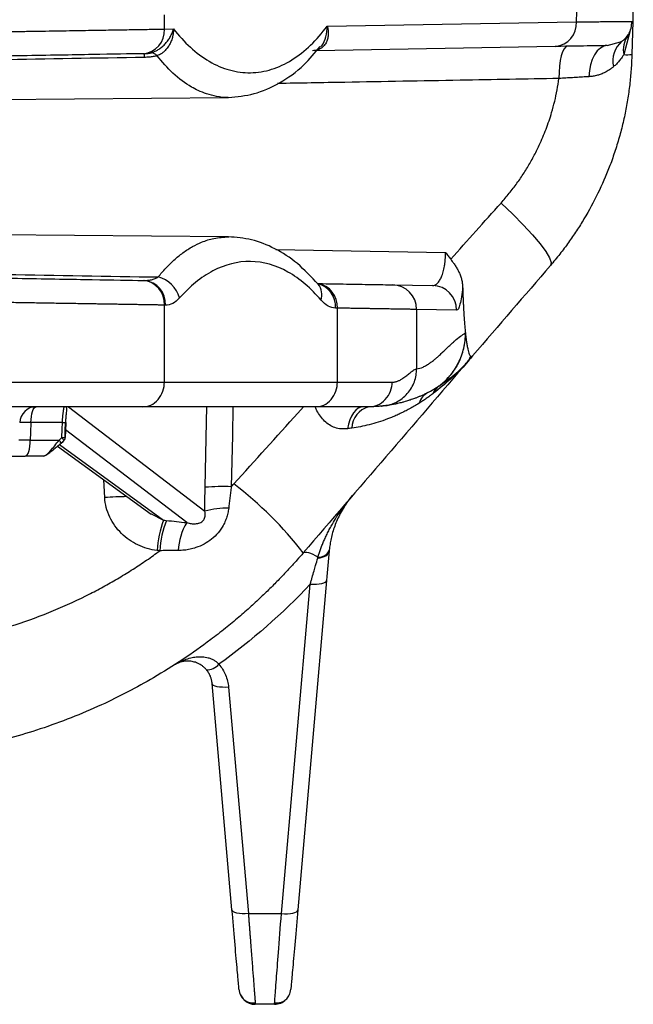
# Model space of a CAD drawing. Header units: millimetres. Extents: x 5 to 597, y 5 to 415.
# Tile 128 of 138: x 498.05 to 505.53, y 303.67 to 315.66. Entities that reach past the tile are written whole.
import ezdxf

# ---------------------------------------------------------------- set-up
doc = ezdxf.new("R2010")
doc.units = ezdxf.units.MM

msp = doc.modelspace()

# ---------------------------------------------------------------- linework, layer by layer
at = {"color": 7, "linetype": 'Continuous', "lineweight": 25}
for p, q in [((504.8339, 315.635), (504.8404, 315.8813)), ((505.5257, 315.9179), (505.5184, 315.6385)), ((499.8153, 315.5474), (499.8153, 315.7203)), ((501.7988, 315.582), (504.8339, 315.635)), ((505.5184, 315.6385), (505.5079, 315.2385)), ((499.8153, 315.5474), (499.9265, 315.5493)), ((505.3682, 315.3929), (505.3879, 315.3987)), ((504.5757, 315.335), (501.6679, 315.2843)), ((499.5705, 315.2477), (499.5571, 315.2474)), ((497.0491, 314.6849), (500.597, 314.7158)), ((500.5971, 313.0163), (497.0493, 313.0472)), ((499.5571, 312.4846), (499.5705, 312.4844)), ((501.6889, 312.4425), (501.6887, 312.439)), ((502.5943, 312.4316), (503.0819, 312.4231)), ((499.8153, 311.246), (499.8153, 312.1847)), ((499.8287, 312.1845), (499.8153, 312.1847)), ((501.9225, 312.1479), (501.8997, 312.1483)), ((501.9225, 311.246), (501.9225, 312.1479)), ((502.8868, 312.1317), (502.8868, 311.4075)), ((503.3744, 312.1232), (502.8868, 312.1317)), ((499.8153, 311.246), (501.9225, 311.246)), ((503.024, 311.118), (503.0554, 311.1365)), ((501.6591, 310.946), (499.5518, 310.946)), ((502.4537, 310.9533), (502.4586, 310.9537)), ((498.5731, 310.753), (498.1904, 310.753)), ((498.1827, 310.5391), (498.533, 310.5391)), ((498.5145, 310.4668), (499.6527, 309.6371)), ((498.589, 310.5297), (498.5876, 310.529)), ((498.3477, 310.346), (498.121, 310.346)), ((501.2407, 304.7716), (501.5918, 308.7857)), ((501.7911, 308.8301), (501.4399, 304.816)), ((500.6387, 304.816), (500.3974, 307.5738)), ((500.5967, 307.5294), (500.8379, 304.7716)), ((500.8379, 304.7716), (501.2407, 304.7716)), ((501.156, 303.666), (500.9226, 303.666)), ((501.156, 303.666), (501.1589, 303.7038))]:
    msp.add_line(p, q, dxfattribs=at)
at = {"color": 8, "linetype": 'Continuous', "lineweight": 25}
for p, q in [((505.4844, 315.5122), (505.41, 315.236)), ((505.2093, 315.3461), (505.3682, 315.3929)), ((501.1723, 312.8627), (503.2378, 312.8258)), ((503.0554, 311.1365), (503.1491, 311.1916)), ((498.6487, 310.946), (500.3095, 309.6737)), ((501.4389, 310.8687), (501.5086, 310.946)), ((500.0874, 309.5341), (498.6101, 310.6659)), ((498.539, 310.4872), (499.8048, 309.5644)), ((499.0882, 309.8404), (499.0764, 310.0572)), ((499.6553, 309.643), (499.8048, 309.5644))]:
    msp.add_line(p, q, dxfattribs=at)
at = {"color": 7, "linetype": 'Continuous', "lineweight": 25, "flags": 128}
for points in [[(504.7256, 315.3377), (504.7042, 315.3298), (504.6839, 315.3073), (504.6653, 315.271), (504.6493, 315.2223), (504.6364, 315.1629), (504.6271, 315.0952), (504.6217, 315.0215), (504.6205, 314.9447)], [(505.2093, 315.3461), (505.1661, 315.3383), (505.1247, 315.3165), (505.0865, 315.2816), (505.0529, 315.2348), (505.0252, 315.1778), (505.0042, 315.1126), (504.9907, 315.0415), (504.9852, 314.967)], [(503.9149, 313.4282), (504.057, 313.2937), (504.1861, 313.1638), (504.2984, 313.042), (504.3907, 312.9321), (504.4602, 312.8372), (504.5051, 312.7599), (504.5239, 312.7026), (504.5161, 312.6669)], [(501.6887, 312.439), (501.6766, 312.452), (501.6578, 312.4678)], [(498.1904, 310.753), (498.192, 310.791), (498.1957, 310.8274), (498.2015, 310.8608), (498.2092, 310.8899), (498.2185, 310.9138), (498.229, 310.9315), (498.2404, 310.9424), (498.2522, 310.946)], [(502.2387, 310.946), (502.207, 310.9413), (502.1759, 310.9272), (502.1464, 310.904), (502.119, 310.8724), (502.0945, 310.833), (502.0734, 310.7869), (502.0563, 310.735), (502.0434, 310.6786)], [(498.1904, 310.753), (498.1861, 310.6332), (498.1827, 310.5391)], [(498.5658, 310.5708), (498.5699, 310.6728), (498.5731, 310.753)], [(498.6053, 310.5702), (498.6086, 310.6527), (498.6126, 310.7525)], [(498.6136, 310.753), (498.6095, 310.651), (498.6063, 310.5708)], [(498.6126, 310.7525), (498.6135, 310.7525), (498.6145, 310.7527), (498.6136, 310.753)], [(498.533, 310.5391), (498.5514, 310.5568), (498.5658, 310.5708)], [(498.121, 310.346), (498.1328, 310.3497), (498.1441, 310.3606), (498.1546, 310.3783), (498.1639, 310.4022), (498.1716, 310.4313), (498.1774, 310.4647), (498.1812, 310.5011), (498.1827, 310.5391)], [(498.5876, 310.529), (498.5692, 310.5112), (498.5547, 310.4973)], [(498.5569, 310.5021), (498.557, 310.5013), (498.5566, 310.4986), (498.5547, 310.4973)], [(498.5569, 310.5021), (498.5718, 310.5164), (498.5898, 310.5338)], [(501.507, 309.1662), (501.5166, 309.173), (501.5304, 309.176), (501.5482, 309.1751), (501.5697, 309.1703), (501.5947, 309.1618), (501.6227, 309.1496), (501.6535, 309.134), (501.6864, 309.1151)], [(501.6825, 309.1016), (501.7108, 309.1057), (501.737, 309.1121), (501.7606, 309.1206), (501.781, 309.1312), (501.7977, 309.1434), (501.8104, 309.1571), (501.8187, 309.1719), (501.8224, 309.1875)], [(501.5918, 308.7857), (501.6301, 308.7838), (501.6669, 308.7843), (501.7009, 308.7871), (501.7309, 308.7922), (501.7557, 308.7993), (501.7744, 308.8082), (501.7864, 308.8186), (501.7911, 308.8301)], [(500.5967, 307.5294), (500.5584, 307.5275), (500.5216, 307.528), (500.4876, 307.5308), (500.4576, 307.5359), (500.4328, 307.543), (500.4141, 307.5519), (500.4021, 307.5623), (500.3974, 307.5738)], [(500.8379, 304.7716), (500.7997, 304.7697), (500.7629, 304.7702), (500.7289, 304.7731), (500.6989, 304.7781), (500.6741, 304.7853), (500.6554, 304.7942), (500.6434, 304.8045), (500.6387, 304.816)], [(501.2407, 304.7716), (501.2789, 304.7697), (501.3157, 304.7702), (501.3497, 304.7731), (501.3797, 304.7781), (501.4045, 304.7853), (501.4232, 304.7942), (501.4352, 304.8045), (501.4399, 304.816)]]:
    msp.add_lwpolyline(points, dxfattribs=at)
at = {"color": 8, "linetype": 'Continuous', "lineweight": 25, "flags": 128}
for points in [[(500.3116, 309.965), (500.328, 310.7639), (500.3317, 310.946)], [(500.6504, 310.946), (500.6433, 310.5979), (500.6306, 309.972)], [(498.5658, 310.5708), (498.5724, 310.5629), (498.5782, 310.5553), (498.583, 310.5483), (498.5866, 310.5421), (498.5889, 310.5369), (498.5899, 310.5329), (498.5894, 310.5303), (498.589, 310.5297)]]:
    msp.add_lwpolyline(points, dxfattribs=at)
at = {"color": 7, "linetype": 'Continuous', "lineweight": 25}
for centre, radius, start, end in [((504.5516, 315.6169), 0.2829, 274.88229, 3.67308), ((499.533, 315.5293), 0.2829, 274.88229, 3.67308), ((505.573, 315.1665), 0.297, 128.5623, 194.93077), ((505.6915, 315.2971), 0.288, 144.1829, 192.2405), ((499.6442, 315.1504), 0.1092, 41.16253, 82.7392), ((499.1459, 315.2004), 0.4272, 0.24584, 6.35086), ((505.4406, 315.9777), 0.7423, 267.64178, 275.20209), ((499.6462, 312.1698), 0.3693, 16.16289, 75.26766), ((499.533, 312.2028), 0.2829, 356.32692, 85.11771), ((499.5465, 312.2026), 0.2829, 356.32692, 85.11771), ((502.5879, 312.1328), 0.2988, 359.77402, 88.78976), ((503.0755, 312.1243), 0.2988, 359.77402, 88.78976), ((498.2534, 310.746), 0.2, 90, 178), ((502.374, 310.6807), 0.2749, 105.10944, 178.90254), ((498.5473, 310.5729), 0.06, 313.99424, 357.72431), ((498.6058, 310.5736), 0.00344, 262.31426, 294.51268), ((500.5386, 306.8812), 3.0921, 88.29561, 94.20977), ((497.8496, 306.3259), 4.6307, 37.83248, 52.61797), ((500.5931, 308.6306), 1.0809, 89.72368, 105.20921), ((500.915, 309.14), 1.1886, 159.07732, 177.3172), ((500.9393, 309.1372), 1.1789, 158.93232, 177.32729), ((500.7195, 309.1569), 0.7362, 149.17309, 177.04275), ((501.6977, 309.2498), 0.1352, 265.22097, 338.51783), ((500.3325, 307.9356), 0.1939, 268.45078, 319.40518), ((500.9226, 303.866), 0.2, 185, 270), ((501.156, 303.866), 0.2, 333.12133, 355), ((501.156, 303.866), 0.2, 270, 314.56855)]:
    msp.add_arc(centre, radius, start, end, dxfattribs=at)
at = {"color": 8, "linetype": 'Continuous', "lineweight": 25}
for centre, radius, start, end in [((501.6381, 312.1653), 0.285, 356.50522, 81.21588), ((501.6117, 312.1644), 0.2885, 356.79736, 74.97549), ((501.5239, 312.3102), 0.2091, 341.99927, 38.01581), ((498.1148, 309.299), 1.456, 87.02219, 92.41045), ((498.6025, 311.4283), 0.6759, 267.5057, 270.85687), ((498.5953, 311.2453), 0.6752, 267.49955, 270.8552), ((498.4613, 310.4664), 0.102, 20.45616, 45.38812), ((499.463, 303.8958), 5.9565, 91.00243, 93.60685)]:
    msp.add_arc(centre, radius, start, end, dxfattribs=at)
at = {"color": 7, "linetype": 'Continuous', "lineweight": 25}
for points, knots in [([(504.8339, 315.635), (504.8513, 315.6352), (504.8859, 315.6355), (504.9349, 315.636), (504.9816, 315.6365), (505.0257, 315.6369), (505.0674, 315.6373), (505.1068, 315.6376), (505.1438, 315.638), (505.1787, 315.6382), (505.2114, 315.6385), (505.2419, 315.6387), (505.2705, 315.6389), (505.2971, 315.6391), (505.3218, 315.6393), (505.355, 315.6394), (505.3937, 315.6396), (505.4335, 315.6397), (505.4653, 315.6396), (505.4895, 315.6395), (505.5063, 315.6393), (505.5165, 315.6389), (505.5177, 315.6386), (505.5184, 315.6385)], [0, 0, 0, 0, 0.0393589, 0.0781582, 0.116398, 0.1540782, 0.1911988, 0.2277599, 0.2637615, 0.2992035, 0.3340859, 0.3684089, 0.4021723, 0.4353762, 0.4680206, 0.5001054, 0.5751552, 0.6489927, 0.7216181, 0.7930314, 0.8632327, 0.9322222, 1, 1, 1, 1]), ([(505.3692, 315.3909), (505.3821, 315.3978), (505.4213, 315.4189), (505.4685, 315.4779), (505.5045, 315.5572), (505.5065, 315.6121), (505.5074, 315.6392)], [0, 0, 0, 0, 0.1421584, 0.432946, 0.7208413, 1, 1, 1, 1]), ([(496.0393, 315.4861), (496.0682, 315.4866), (496.1256, 315.4875), (496.2111, 315.4889), (496.2953, 315.4902), (496.3782, 315.4916), (496.4597, 315.4929), (496.5399, 315.4942), (496.6186, 315.4955), (496.696, 315.4967), (496.7719, 315.4979), (496.8463, 315.4991), (496.9194, 315.5003), (496.9909, 315.5015), (497.061, 315.5026), (497.1296, 315.5037), (497.1967, 315.5048), (497.2623, 315.5059), (497.3265, 315.5069), (497.3892, 315.5079), (497.4504, 315.5089), (497.5101, 315.5099), (497.5683, 315.5108), (497.6251, 315.5118), (497.6805, 315.5127), (497.7344, 315.5135), (497.7868, 315.5144), (497.8378, 315.5152), (497.8874, 315.5161), (497.9357, 315.5168), (497.9825, 315.5176), (498.0279, 315.5184), (498.072, 315.5191), (498.1147, 315.5198), (498.1561, 315.5205), (498.1961, 315.5211), (498.2819, 315.5225), (498.4109, 315.5246), (498.5789, 315.5273), (498.7389, 315.5299), (498.8909, 315.5324), (499.0348, 315.5347), (499.1705, 315.5369), (499.2982, 315.539), (499.4177, 315.5409), (499.5291, 315.5427), (499.6325, 315.5444), (499.7284, 315.546), (499.7865, 315.5469), (499.8153, 315.5474)], [0, 0, 0, 0, 0.0188233, 0.0373797, 0.0556692, 0.0736919, 0.0914477, 0.1089367, 0.1261588, 0.1431141, 0.1598025, 0.176224, 0.1923787, 0.2082665, 0.2238875, 0.2392415, 0.2543288, 0.2691492, 0.2837027, 0.2979893, 0.3120091, 0.325762, 0.3392481, 0.3524673, 0.3654196, 0.3781051, 0.3905237, 0.4026755, 0.4145603, 0.4261784, 0.4375295, 0.4486138, 0.4594312, 0.4699818, 0.4802655, 0.4902823, 0.5000323, 0.545, 0.589367, 0.6331334, 0.676299, 0.7188639, 0.7608282, 0.8021918, 0.8429548, 0.883117, 0.9226787, 0.9616396, 1, 1, 1, 1]), ([(499.658, 315.2588), (499.6642, 315.2607), (499.6767, 315.2646), (499.6954, 315.2721), (499.714, 315.281), (499.7326, 315.2912), (499.759, 315.3078), (499.7929, 315.3339), (499.83, 315.3708), (499.863, 315.4126), (499.8892, 315.4551), (499.9116, 315.5013), (499.9212, 315.5323), (499.9265, 315.5493)], [0, 0, 0, 0, 0.0484994, 0.0976977, 0.1476477, 0.1984, 0.2500028, 0.3709204, 0.499852, 0.6187453, 0.7497098, 0.8618447, 1, 1, 1, 1]), ([(499.9265, 315.5493), (499.9262, 315.5395), (499.9256, 315.521), (499.9226, 315.4956), (499.9192, 315.4747), (499.9157, 315.4582), (499.909, 315.4309), (499.8964, 315.3939), (499.8731, 315.347), (499.8444, 315.3057), (499.8133, 315.2734), (499.7832, 315.2502), (499.7554, 315.2336), (499.736, 315.2261), (499.7265, 315.2223)], [0, 0, 0, 0, 0.0701973, 0.1309493, 0.1815623, 0.2215191, 0.2504562, 0.3824955, 0.5002885, 0.6292172, 0.7501194, 0.835515, 0.9189288, 1, 1, 1, 1]), ([(499.9265, 315.5493), (499.9905, 315.4673), (500.0592, 315.3919), (500.2048, 315.259), (500.2817, 315.2015), (500.4415, 315.1082), (500.5245, 315.0725), (500.6935, 315.0256), (500.7795, 315.0144), (500.9515, 315.0174), (501.0374, 315.0316), (501.2059, 315.0844), (501.2884, 315.123), (501.4473, 315.2218), (501.5236, 315.282), (501.6678, 315.42), (501.7357, 315.4978), (501.7988, 315.582)], [0, 0, 0, 0, 0.125, 0.125, 0.25, 0.25, 0.375, 0.375, 0.5, 0.5, 0.625, 0.625, 0.75, 0.75, 0.875, 0.875, 1, 1, 1, 1]), ([(501.7988, 315.582), (501.801, 315.5735), (501.8052, 315.5572), (501.809, 315.5336), (501.8111, 315.5122), (501.8116, 315.4929), (501.8106, 315.4626), (501.8039, 315.4236), (501.7852, 315.3776), (501.7572, 315.339), (501.7231, 315.3117), (501.6884, 315.2951), (501.6552, 315.2857), (501.6314, 315.2842), (501.6196, 315.2834)], [0, 0, 0, 0, 0.0589897, 0.1135648, 0.1637275, 0.2094809, 0.2508289, 0.3819186, 0.5005329, 0.6291479, 0.7500454, 0.834758, 0.9179402, 1, 1, 1, 1]), ([(499.5705, 315.2477), (499.5773, 315.2479), (499.5901, 315.2482), (499.6092, 315.2497), (499.6269, 315.2519), (499.6433, 315.2548), (499.6532, 315.2575), (499.658, 315.2588)], [0, 0, 0, 0, 0.23364834, 0.44725117, 0.64362524, 0.82638565, 1, 1, 1, 1]), ([(500.597, 314.7158), (500.7003, 314.7247), (500.9065, 314.7424), (501.2173, 314.881), (501.4938, 315.0722), (501.6493, 315.2584), (501.7142, 315.3361)], [0, 0, 0, 0, 0.2714243, 0.5415506, 0.8085107, 1, 1, 1, 1]), ([(505.2093, 315.3461), (505.1818, 315.3456), (505.1142, 315.3444), (504.9006, 315.3407), (504.7546, 315.3382), (504.5757, 315.335)], [0, 0, 0, 0, 0.5, 0.5, 1, 1, 1, 1]), ([(499.5571, 315.2474), (499.394, 315.2446), (499.1861, 315.241), (498.6892, 315.2323), (498.4003, 315.2273), (497.7697, 315.2162), (497.4284, 315.2103), (496.7334, 315.1982), (496.3801, 315.192), (496.0393, 315.186)], [0, 0, 0, 0, 0.25, 0.25, 0.5, 0.5, 0.75, 0.75, 1, 1, 1, 1]), ([(499.7265, 315.2223), (499.7189, 315.2203), (499.7036, 315.2163), (499.6795, 315.2116), (499.6544, 315.2078), (499.6282, 315.205), (499.601, 315.203), (499.5825, 315.2025), (499.5731, 315.2023)], [0, 0, 0, 0, 0.1587455, 0.3193613, 0.4828637, 0.6502166, 0.8223194, 1, 1, 1, 1]), ([(505.5079, 315.2385), (505.5069, 315.2078), (505.5049, 315.1464), (505.4992, 315.0542), (505.4917, 314.962), (505.4819, 314.8697), (505.4701, 314.7773), (505.4562, 314.6851), (505.4401, 314.5929), (505.4218, 314.5008), (505.4014, 314.4089), (505.3788, 314.3173), (505.3541, 314.226), (505.3272, 314.135), (505.2981, 314.0444), (505.2669, 313.9543), (505.2043, 313.7865), (505.0978, 313.5421), (504.9593, 313.2864), (504.8356, 313.0891), (504.7374, 312.9464), (504.6314, 312.8045), (504.5548, 312.7131), (504.5161, 312.6669)], [0, 0, 0, 0, 0.0326776, 0.0654457, 0.098305, 0.1312564, 0.1643004, 0.1974379, 0.2306695, 0.2639958, 0.2974177, 0.3309357, 0.3645506, 0.398263, 0.4320737, 0.4659831, 0.4999921, 0.6232092, 0.7500803, 0.8104545, 0.8722312, 0.9354123, 1, 1, 1, 1]), ([(505.41, 315.236), (505.4033, 315.2255), (505.391, 315.2063), (505.3722, 315.1808), (505.3496, 315.1528), (505.3221, 315.1225), (505.2976, 315.1004), (505.286, 315.09)], [0, 0, 0, 0, 0.2004512, 0.3671125, 0.4999893, 0.7635736, 1, 1, 1, 1]), ([(505.286, 315.09), (505.2776, 315.083), (505.261, 315.0693), (505.2347, 315.0508), (505.2081, 315.0342), (505.1752, 315.0165), (505.136, 314.9989), (505.0878, 314.983), (505.0381, 314.9716), (505.0025, 314.9685), (504.9852, 314.967)], [0, 0, 0, 0, 0.1063006, 0.2087478, 0.3074105, 0.4023645, 0.5576105, 0.7010129, 0.8548871, 1, 1, 1, 1]), ([(503.9149, 313.4282), (503.932, 313.4477), (503.9662, 313.4865), (504.0155, 313.5463), (504.0631, 313.6071), (504.109, 313.6689), (504.153, 313.7318), (504.1953, 313.7957), (504.2359, 313.8608), (504.2746, 313.9268), (504.3117, 313.9939), (504.3469, 314.0621), (504.4003, 314.1723), (504.4658, 314.3271), (504.5264, 314.5069), (504.5692, 314.6668), (504.5993, 314.805), (504.6134, 314.8981), (504.6205, 314.9447)], [0, 0, 0, 0, 0.0461664, 0.0920985, 0.1378279, 0.1833871, 0.2288086, 0.2741253, 0.3193704, 0.3645773, 0.4097793, 0.4550098, 0.5003023, 0.6260723, 0.7513769, 0.8344089, 0.9172077, 1, 1, 1, 1]), ([(504.9852, 314.967), (504.9724, 314.9663), (504.947, 314.9648), (504.9077, 314.9626), (504.8678, 314.9603), (504.8274, 314.9579), (504.7865, 314.9554), (504.7454, 314.9529), (504.7039, 314.9502), (504.6624, 314.9475), (504.6344, 314.9456), (504.6205, 314.9447)], [0, 0, 0, 0, 0.114404, 0.2281368, 0.3411277, 0.4533096, 0.5646192, 0.6749966, 0.7843863, 0.8927366, 1, 1, 1, 1]), ([(501.6887, 312.439), (501.6052, 312.5277), (501.4369, 312.7065), (501.1601, 312.8817), (500.8773, 312.9942), (500.6906, 313.0089), (500.597, 313.0163)], [0, 0, 0, 0, 0.2456125, 0.4951651, 0.7471081, 1, 1, 1, 1]), ([(503.0819, 312.4231), (503.0848, 312.4232), (503.0919, 312.4233), (503.1044, 312.4262), (503.1205, 312.4335), (503.1425, 312.4503), (503.1666, 312.4804), (503.1913, 312.5281), (503.2115, 312.5865), (503.2249, 312.6469), (503.2322, 312.6988), (503.236, 312.7407), (503.2381, 312.7832), (503.2379, 312.8117), (503.2378, 312.8258)], [0, 0, 0, 0, 0.0377729, 0.0915038, 0.1620053, 0.2501208, 0.3851701, 0.4998888, 0.6310809, 0.7493928, 0.8135219, 0.876738, 0.9389259, 1, 1, 1, 1]), ([(503.2378, 312.8258), (503.2494, 312.812), (503.2718, 312.7852), (503.2923, 312.757), (503.3023, 312.7433)], [0, 0, 0, 0, 0.5168809, 1, 1, 1, 1]), ([(503.3023, 312.7433), (503.3057, 312.7385), (503.315, 312.7256), (503.3336, 312.7002), (503.3578, 312.6663), (503.3824, 312.6266), (503.4042, 312.5848), (503.422, 312.5417), (503.4356, 312.4967), (503.4446, 312.4514), (503.4465, 312.4209), (503.4474, 312.4057)], [0, 0, 0, 0, 0.0463894, 0.124915, 0.2494883, 0.3779378, 0.4980349, 0.6280107, 0.7544315, 0.8781082, 1, 1, 1, 1]), ([(501.7228, 312.2455), (501.6022, 312.388), (501.4661, 312.5062), (501.1747, 312.6692), (501.0195, 312.7138), (500.7085, 312.7187), (500.553, 312.679), (500.2601, 312.5252), (500.1229, 312.4114), (500.0009, 312.2727)], [0, 0, 0, 0, 0.25, 0.25, 0.5, 0.5, 0.75, 0.75, 1, 1, 1, 1]), ([(496.0393, 312.546), (496.3801, 312.5401), (496.7334, 312.5339), (497.4284, 312.5218), (497.7697, 312.5158), (498.4003, 312.5048), (498.6892, 312.4998), (499.1861, 312.4911), (499.394, 312.4875), (499.5571, 312.4846)], [0, 0, 0, 0, 0.25, 0.25, 0.5, 0.5, 0.75, 0.75, 1, 1, 1, 1]), ([(499.5705, 312.4844), (499.5778, 312.4844), (499.5923, 312.4844), (499.6141, 312.4862), (499.6358, 312.4893), (499.6655, 312.4956), (499.7008, 312.5066), (499.7277, 312.5206), (499.7401, 312.5271)], [0, 0, 0, 0, 0.125139, 0.2509515, 0.3765226, 0.5011676, 0.7708976, 1, 1, 1, 1]), ([(501.6993, 312.4472), (501.8153, 312.4452), (502.06, 312.441), (502.3934, 312.4351), (502.5181, 312.433), (502.5943, 312.4316)], [0, 0, 0, 0, 0.25994442, 0.54837518, 1, 1, 1, 1]), ([(503.4474, 312.4057), (503.443, 312.3604), (503.4381, 312.3199), (503.427, 312.2491), (503.4211, 312.2197), (503.4085, 312.1717), (503.4018, 312.1532), (503.3883, 312.1291), (503.3814, 312.123), (503.3744, 312.1232)], [0, 0, 0, 0, 0.25, 0.25, 0.5, 0.5, 0.75, 0.75, 1, 1, 1, 1]), ([(503.4474, 312.4057), (503.448, 312.3874), (503.4492, 312.3513), (503.4512, 312.2986), (503.4533, 312.248), (503.4555, 312.1998), (503.4579, 312.1538), (503.4609, 312.0986), (503.465, 312.0354), (503.4701, 311.9662), (503.4755, 311.9024), (503.4794, 311.8637), (503.4813, 311.8447)], [0, 0, 0, 0, 0.0900578, 0.1773625, 0.2618883, 0.3436134, 0.4225203, 0.4985962, 0.6322119, 0.7602695, 0.8828325, 1, 1, 1, 1]), ([(500.0009, 312.2727), (499.9745, 312.2426), (499.9467, 312.2206), (499.8889, 312.1912), (499.8588, 312.1839), (499.8287, 312.1845)], [0, 0, 0, 0, 0.5, 0.5, 1, 1, 1, 1]), ([(499.8153, 312.1847), (499.7998, 312.1849), (499.7686, 312.1854), (499.7193, 312.1862), (499.6678, 312.1871), (499.6139, 312.188), (499.5577, 312.1889), (499.4991, 312.1898), (499.4382, 312.1908), (499.3748, 312.1919), (499.3091, 312.1929), (499.2409, 312.194), (499.1703, 312.1952), (499.0972, 312.1964), (499.0218, 312.1976), (498.9439, 312.1989), (498.8636, 312.2002), (498.7809, 312.2015), (498.6959, 312.2029), (498.6084, 312.2043), (498.5186, 312.2057), (498.4264, 312.2072), (498.332, 312.2088), (498.2393, 312.2103), (498.1472, 312.2118), (498.0544, 312.2133), (497.9551, 312.2149), (497.8492, 312.2167), (497.7365, 312.2185), (497.6169, 312.2205), (497.4903, 312.2225), (497.3568, 312.2247), (497.2161, 312.227), (497.0683, 312.2294), (496.9135, 312.2319), (496.7517, 312.2345), (496.5829, 312.2372), (496.4075, 312.24), (496.2255, 312.243), (496.102, 312.245), (496.0393, 312.246)], [0, 0, 0, 0, 0.0208499, 0.0418786, 0.0630861, 0.0844722, 0.1060372, 0.1277809, 0.1497034, 0.1718046, 0.1940846, 0.2165433, 0.2391809, 0.2619971, 0.2849922, 0.308166, 0.3315186, 0.35505, 0.3787602, 0.4026491, 0.4267168, 0.4509633, 0.4753886, 0.4999926, 0.5216661, 0.5446165, 0.568844, 0.5943484, 0.6211297, 0.649188, 0.6785233, 0.7091354, 0.7410245, 0.7741904, 0.8086333, 0.844353, 0.8813495, 0.9196229, 0.959173, 1, 1, 1, 1]), ([(501.8997, 312.1483), (501.8687, 312.1488), (501.8383, 312.1572), (501.7786, 312.1897), (501.7498, 312.2137), (501.7228, 312.2455)], [0, 0, 0, 0, 0.5, 0.5, 1, 1, 1, 1]), ([(502.8868, 312.1317), (502.8811, 312.1318), (502.8697, 312.132), (502.8498, 312.1323), (502.8278, 312.1327), (502.8037, 312.1331), (502.7773, 312.1335), (502.7487, 312.134), (502.7179, 312.1345), (502.6849, 312.1351), (502.6496, 312.1357), (502.6122, 312.1363), (502.5725, 312.137), (502.5305, 312.1377), (502.4864, 312.1384), (502.44, 312.1392), (502.3914, 312.14), (502.3406, 312.1409), (502.2875, 312.1418), (502.2323, 312.1427), (502.1748, 312.1437), (502.1151, 312.1447), (502.0532, 312.1457), (501.9892, 312.1468), (501.9448, 312.1475), (501.9225, 312.1479)], [0, 0, 0, 0, 0.042638, 0.0853523, 0.128143, 0.1710101, 0.2139536, 0.2569735, 0.3000697, 0.3432423, 0.3864913, 0.4298167, 0.4732185, 0.5166967, 0.5602513, 0.6038823, 0.6475897, 0.6913735, 0.7352338, 0.7791704, 0.8231835, 0.867273, 0.9114389, 0.9556812, 1, 1, 1, 1]), ([(502.8868, 311.4075), (502.9114, 311.4104), (502.9506, 311.4219), (503.0003, 311.4476), (503.0261, 311.4636), (503.0393, 311.4724), (503.0459, 311.4769), (503.0492, 311.4793), (503.0509, 311.4804), (503.0516, 311.481), (503.0521, 311.4813), (503.0524, 311.4815), (503.0648, 311.4903), (503.0839, 311.5047), (503.1074, 311.5238), (503.1194, 311.534), (503.1256, 311.5392), (503.1286, 311.5419), (503.1302, 311.5432), (503.1308, 311.5438), (503.1313, 311.5442), (503.1316, 311.5444), (503.1423, 311.5538), (503.1598, 311.5694), (503.183, 311.5908), (503.1953, 311.6023), (503.2016, 311.6083), (503.2048, 311.6113), (503.2064, 311.6128), (503.2071, 311.6135), (503.2076, 311.6139), (503.2078, 311.6142), (503.2202, 311.6259), (503.2385, 311.6434), (503.2599, 311.6638), (503.2691, 311.6726), (503.2752, 311.6784), (503.2783, 311.6814), (503.2933, 311.6958), (503.311, 311.7126), (503.3313, 311.7311), (503.3414, 311.7401), (503.3464, 311.7445), (503.3485, 311.7464), (503.3499, 311.7477), (503.3506, 311.7482), (503.3996, 311.7914), (503.4429, 311.8233), (503.4813, 311.8447)], [0, 0, 0, 0, 0.125, 0.1875, 0.21875, 0.234375, 0.2421875, 0.2460937, 0.2480469, 0.2490234, 0.2490234, 0.25, 0.25, 0.3125, 0.34375, 0.359375, 0.3671875, 0.3710937, 0.3730469, 0.3740234, 0.3740234, 0.375, 0.375, 0.4375, 0.46875, 0.484375, 0.4921875, 0.4960937, 0.4980469, 0.4990234, 0.4990234, 0.5, 0.5, 0.5625, 0.59375, 0.609375, 0.609375, 0.625, 0.625, 0.6875, 0.71875, 0.734375, 0.7421875, 0.7460937, 0.7460937, 0.75, 0.75, 1, 1, 1, 1]), ([(503.1491, 311.1916), (503.1994, 311.2274), (503.2468, 311.2701), (503.3306, 311.3671), (503.367, 311.4214), (503.4253, 311.5369), (503.4471, 311.5981), (503.4754, 311.7218), (503.4818, 311.7843), (503.4813, 311.8447)], [0, 0, 0, 0, 0.25, 0.25, 0.5, 0.5, 0.75, 0.75, 1, 1, 1, 1]), ([(503.1571, 311.197), (503.2061, 311.2326), (503.2521, 311.2748), (503.3336, 311.3702), (503.3689, 311.4234), (503.4258, 311.5365), (503.4473, 311.5964), (503.4754, 311.7173), (503.4821, 311.7784), (503.4821, 311.8378)], [0, 0, 0, 0, 0.25, 0.25, 0.5, 0.5, 0.75, 0.75, 1, 1, 1, 1]), ([(503.4821, 311.8378), (503.4833, 311.8264), (503.4859, 311.8039), (503.4898, 311.7723), (503.4939, 311.7427), (503.4981, 311.7154), (503.5024, 311.6902), (503.5067, 311.6673), (503.5124, 311.6407), (503.5196, 311.6128), (503.5285, 311.5873), (503.5375, 311.5688), (503.5437, 311.563), (503.5468, 311.56)], [0, 0, 0, 0, 0.0752254, 0.1490992, 0.2216737, 0.2930052, 0.3631546, 0.432188, 0.5001766, 0.6257562, 0.7506052, 0.8751948, 1, 1, 1, 1]), ([(503.5468, 311.56), (503.5476, 311.5595), (503.5491, 311.5585), (503.5507, 311.5579), (503.5515, 311.5577)], [0, 0, 0, 0, 0.4992347, 1, 1, 1, 1]), ([(503.5515, 311.5577), (503.5529, 311.5574), (503.5559, 311.5568), (503.5604, 311.5581), (503.5649, 311.5608), (503.5679, 311.5639), (503.5694, 311.5655)], [0, 0, 0, 0, 0.245525, 0.4939524, 0.7454055, 1, 1, 1, 1]), ([(503.4859, 311.469), (503.4602, 311.4404), (503.4323, 311.4109), (503.3868, 311.3654), (503.371, 311.3501), (503.3383, 311.319), (503.321, 311.303), (503.2342, 311.2247), (503.1636, 311.1669), (503.094, 311.1123)], [0, 0, 0, 0, 0.25, 0.25, 0.375, 0.375, 0.5, 0.5, 1, 1, 1, 1]), ([(503.1571, 311.197), (503.1657, 311.2029), (503.1856, 311.2164), (503.2208, 311.2406), (503.2653, 311.2723), (503.3147, 311.31), (503.3649, 311.3515), (503.4097, 311.3919), (503.452, 311.433), (503.4781, 311.4612), (503.4918, 311.476)], [0, 0, 0, 0, 0.0789424, 0.1809989, 0.3089624, 0.4663947, 0.6116721, 0.7517704, 0.8693204, 1, 1, 1, 1]), ([(503.5157, 311.5031), (503.5127, 311.4996), (503.5067, 311.4926), (503.5007, 311.4858), (503.4976, 311.4824)], [0, 0, 0, 0, 0.4955754, 1, 1, 1, 1]), ([(502.4897, 310.957), (502.5392, 310.9629), (502.5911, 310.9776), (502.6894, 311.0277), (502.7355, 311.0631), (502.8113, 311.149), (502.8407, 311.1994), (502.8785, 311.3037), (502.8869, 311.3573), (502.8868, 311.4075)], [0, 0, 0, 0, 0.25, 0.25, 0.5, 0.5, 0.75, 0.75, 1, 1, 1, 1]), ([(502.5895, 311.246), (502.5946, 311.2462), (502.605, 311.2465), (502.6206, 311.2488), (502.6365, 311.2524), (502.6528, 311.2574), (502.6693, 311.2639), (502.6924, 311.2749), (502.7264, 311.2958), (502.7675, 311.3263), (502.8048, 311.3571), (502.8332, 311.3803), (502.8546, 311.3949), (502.8721, 311.4044), (502.882, 311.4065), (502.8868, 311.4075)], [0, 0, 0, 0, 0.03644902, 0.07475472, 0.11493915, 0.15702142, 0.20101815, 0.2469439, 0.34788674, 0.49608017, 0.63951685, 0.74718835, 0.83717256, 0.9214067, 1, 1, 1, 1]), ([(496.0393, 311.246), (496.4234, 311.246), (496.8075, 311.246), (497.5483, 311.246), (497.905, 311.246), (498.5655, 311.246), (498.8692, 311.246), (499.4023, 311.246), (499.6315, 311.246), (499.8153, 311.246)], [0, 0, 0, 0, 0.25, 0.25, 0.5, 0.5, 0.75, 0.75, 1, 1, 1, 1]), ([(499.5518, 310.946), (499.5829, 310.946), (499.6164, 310.9525), (499.6812, 310.9817), (499.7124, 311.0046), (499.7638, 311.0632), (499.7839, 311.0987), (499.8096, 311.1725), (499.8153, 311.2107), (499.8153, 311.246)], [0, 0, 0, 0, 0.25, 0.25, 0.5, 0.5, 0.75, 0.75, 1, 1, 1, 1]), ([(501.6591, 310.946), (501.6901, 310.946), (501.7236, 310.9525), (501.7885, 310.9817), (501.8196, 311.0046), (501.8711, 311.0632), (501.8912, 311.0987), (501.9169, 311.1725), (501.9225, 311.2107), (501.9225, 311.246)], [0, 0, 0, 0, 0.25, 0.25, 0.5, 0.5, 0.75, 0.75, 1, 1, 1, 1]), ([(502.3023, 310.946), (502.3362, 310.946), (502.3727, 310.9525), (502.4434, 310.9817), (502.4774, 311.0046), (502.5334, 311.0632), (502.5554, 311.0987), (502.5833, 311.1725), (502.5895, 311.2107), (502.5895, 311.246)], [0, 0, 0, 0, 0.25, 0.25, 0.5, 0.5, 0.75, 0.75, 1, 1, 1, 1]), ([(503.1491, 311.1916), (503.1504, 311.1926), (503.1517, 311.1934), (503.1544, 311.1952), (503.1557, 311.1961), (503.1571, 311.197)], [0, 0, 0, 0, 0.5, 0.5, 1, 1, 1, 1]), ([(503.024, 311.118), (503.0169, 311.1145), (503.0026, 311.1073), (502.9825, 311.0977), (502.9629, 311.0887), (502.9442, 311.0804), (502.9261, 311.0726), (502.9089, 311.0654), (502.8924, 311.0588), (502.8766, 311.0526), (502.8568, 311.0451), (502.8334, 311.0367), (502.809, 311.0283), (502.7855, 311.0207), (502.7596, 311.0127), (502.7345, 311.0054), (502.7086, 310.9984), (502.6846, 310.9923), (502.6546, 310.9852), (502.6206, 310.9778), (502.5804, 310.9702), (502.538, 310.9632), (502.5054, 310.959), (502.4897, 310.957)], [0, 0, 0, 0, 0.0218494, 0.044344, 0.0674889, 0.0912889, 0.1157484, 0.1408713, 0.1666613, 0.1931219, 0.2202562, 0.2752481, 0.336094, 0.3896367, 0.4554832, 0.5466825, 0.5949759, 0.6643991, 0.7254608, 0.8009649, 0.8718765, 0.9382139, 1, 1, 1, 1]), ([(503.024, 311.118), (503, 311.1059), (502.978, 311.0883), (502.9415, 311.0441), (502.9269, 311.0174), (502.9167, 310.988)], [0, 0, 0, 0, 0.5, 0.5, 1, 1, 1, 1]), ([(503.0834, 311.104), (503.0707, 311.0943), (503.0447, 311.0744), (503.0043, 311.0454), (502.9615, 311.0163), (502.9319, 310.9976), (502.9167, 310.988)], [0, 0, 0, 0, 0.23229072, 0.47627127, 0.7321192, 1, 1, 1, 1]), ([(499.5518, 310.946), (499.4664, 310.946), (499.3706, 310.946), (499.1587, 310.946), (499.0436, 310.946), (498.6719, 310.946), (498.3891, 310.946), (497.7749, 310.946), (497.4429, 310.946), (496.754, 310.946), (496.3965, 310.946), (495.6821, 310.946), (495.3246, 310.946), (494.6357, 310.946), (494.3037, 310.946), (493.6895, 310.946), (493.4067, 310.946), (493.0349, 310.946), (492.9199, 310.946), (492.708, 310.946), (492.6122, 310.946), (492.5268, 310.946)], [0, 0, 0, 0, 0.0625, 0.0625, 0.125, 0.125, 0.25, 0.25, 0.375, 0.375, 0.5, 0.5, 0.625, 0.625, 0.75, 0.75, 0.875, 0.875, 0.9375, 0.9375, 1, 1, 1, 1]), ([(498.5731, 310.753), (498.5734, 310.7598), (498.5741, 310.7734), (498.5755, 310.7932), (498.5771, 310.8123), (498.5788, 310.8305), (498.5806, 310.8476), (498.5825, 310.8635), (498.5844, 310.8781), (498.587, 310.8962), (498.59, 310.9159), (498.593, 310.933), (498.5951, 310.944), (498.5954, 310.9453), (498.5956, 310.946)], [0, 0, 0, 0, 0.0657589, 0.1305345, 0.1943519, 0.2572373, 0.3192181, 0.380323, 0.4405818, 0.5000259, 0.6243425, 0.7495463, 0.870859, 1, 1, 1, 1]), ([(498.6143, 310.7526), (498.6153, 310.7717), (498.6171, 310.8083), (498.6217, 310.8561), (498.6258, 310.8928), (498.6278, 310.9176), (498.6276, 310.9308), (498.6239, 310.9341), (498.6228, 310.9351)], [0, 0, 0, 0, 0.223376, 0.4282909, 0.6138086, 0.7809212, 0.9296763, 1, 1, 1, 1]), ([(502.9167, 310.988), (502.8972, 310.9762), (502.8589, 310.9529), (502.8011, 310.9206), (502.7445, 310.891), (502.6893, 310.8639), (502.6356, 310.8393), (502.5836, 310.8171), (502.5124, 310.7889), (502.4218, 310.7573), (502.3115, 310.726), (502.2048, 310.7018), (502.1336, 310.6911), (502.0992, 310.686)], [0, 0, 0, 0, 0.0810103, 0.1589232, 0.2337056, 0.3053276, 0.3737628, 0.4389883, 0.5009846, 0.6372351, 0.765856, 0.8867867, 1, 1, 1, 1]), ([(502.4897, 310.957), (502.4864, 310.9567), (502.4796, 310.9559), (502.4711, 310.955), (502.4632, 310.9541), (502.4562, 310.9535), (502.4503, 310.9529), (502.4447, 310.9524), (502.4377, 310.9518), (502.4286, 310.951), (502.4135, 310.9499), (502.3941, 310.9486), (502.3731, 310.9476), (502.3528, 310.9468), (502.3299, 310.9462), (502.3114, 310.9461), (502.3023, 310.946)], [0, 0, 0, 0, 0.04359282, 0.09040248, 0.14045166, 0.19375892, 0.25033959, 0.30234053, 0.3750574, 0.49978815, 0.63454278, 0.74935946, 0.81642293, 0.88046062, 0.94160301, 1, 1, 1, 1]), ([(498.1827, 310.5391), (498.1414, 310.5379), (498.1055, 310.5373), (498.0559, 310.5373), (498.0432, 310.5379), (498.0448, 310.5391)], [0, 0, 0, 0, 0.5, 0.5, 1, 1, 1, 1]), ([(498.3629, 310.3515), (498.3698, 310.3552), (498.3832, 310.3624), (498.4149, 310.3856), (498.4577, 310.4202), (498.5101, 310.463), (498.5415, 310.4893), (498.5569, 310.5021)], [0, 0, 0, 0, 0.1434152, 0.2803546, 0.5339061, 0.7716964, 1, 1, 1, 1]), ([(497.845, 310.346), (497.8419, 310.346), (497.8675, 310.346), (497.9419, 310.346), (497.9719, 310.346), (498.0416, 310.346), (498.0797, 310.346), (498.121, 310.346)], [0, 0, 0, 0, 0.5, 0.5, 0.75, 0.75, 1, 1, 1, 1]), ([(498.3477, 310.346), (498.3514, 310.3463), (498.3558, 310.3466), (498.3632, 310.3519), (498.3643, 310.3526)], [0, 0, 0, 0, 0.8608925, 1, 1, 1, 1]), ([(500.6306, 309.972), (500.6275, 309.9497), (500.6215, 309.9054), (500.6132, 309.8397), (500.6054, 309.7752), (500.6007, 309.7326), (500.5983, 309.7115)], [0, 0, 0, 0, 0.2568858, 0.5091772, 0.7568804, 1, 1, 1, 1]), ([(501.6864, 309.1151), (501.691, 309.13), (501.7004, 309.1608), (501.7164, 309.2072), (501.7345, 309.2554), (501.7549, 309.3052), (501.7777, 309.3566), (501.8029, 309.4093), (501.8308, 309.4633), (501.8671, 309.5288), (501.915, 309.6079), (501.9714, 309.6914), (502.0359, 309.779), (502.0813, 309.8334), (502.1078, 309.8652)], [0, 0, 0, 0, 0.0518067, 0.1066403, 0.1645115, 0.2254292, 0.2894011, 0.3564339, 0.4265335, 0.4997048, 0.6166954, 0.7498781, 0.8537943, 1, 1, 1, 1]), ([(502.1078, 309.8652), (502.0983, 309.8539), (502.0804, 309.8326), (502.0563, 309.8013), (502.0359, 309.773), (502.0189, 309.7481), (501.9919, 309.7064), (501.958, 309.6481), (501.9199, 309.5698), (501.8891, 309.4932), (501.8643, 309.4169), (501.8455, 309.3427), (501.8318, 309.2713), (501.8262, 309.2233), (501.8235, 309.2003)], [0, 0, 0, 0, 0.0635711, 0.1203819, 0.1704324, 0.2137228, 0.2502532, 0.3834007, 0.5005636, 0.6154632, 0.7227728, 0.8225666, 0.9149368, 1, 1, 1, 1]), ([(499.7277, 309.1956), (499.6866, 309.1998), (499.6459, 309.2077), (499.5673, 309.2303), (499.5293, 309.2448), (499.4558, 309.2801), (499.42, 309.3011), (499.353, 309.3483), (499.3217, 309.3745), (499.2634, 309.432), (499.2364, 309.4637), (499.1886, 309.5304), (499.1677, 309.5656), (499.1323, 309.64), (499.1179, 309.6791), (499.0971, 309.7583), (499.0905, 309.7989), (499.0882, 309.8404)], [0, 0, 0, 0, 0.125, 0.125, 0.25, 0.25, 0.375, 0.375, 0.5, 0.5, 0.625, 0.625, 0.75, 0.75, 0.875, 0.875, 1, 1, 1, 1]), ([(500.5983, 309.7115), (500.597, 309.701), (500.5944, 309.6799), (500.5883, 309.6488), (500.5805, 309.6182), (500.5711, 309.5881), (500.5599, 309.5585), (500.547, 309.5296), (500.5205, 309.4782), (500.4724, 309.408), (500.3928, 309.3311), (500.3003, 309.2702), (500.2105, 309.2318), (500.1283, 309.2093), (500.0568, 309.1972), (500.0085, 309.1956), (499.9844, 309.1948)], [0, 0, 0, 0, 0.0361737, 0.0720944, 0.1078425, 0.1435035, 0.1791664, 0.2149228, 0.2508661, 0.3748367, 0.5005682, 0.6234012, 0.7503941, 0.8337087, 0.9167014, 1, 1, 1, 1]), ([(500.0874, 309.5341), (500.0968, 309.5317), (500.1146, 309.5271), (500.1407, 309.5228), (500.1645, 309.5206), (500.1859, 309.5203), (500.2049, 309.5214), (500.2215, 309.5239), (500.2395, 309.5282), (500.259, 309.5359), (500.2794, 309.5495), (500.2956, 309.5673), (500.3069, 309.589), (500.3131, 309.6141), (500.3145, 309.6431), (500.3113, 309.6628), (500.3095, 309.6737)], [0, 0, 0, 0, 0.0981727, 0.1872862, 0.2673868, 0.3385386, 0.4008332, 0.4544078, 0.4994795, 0.5727043, 0.6355741, 0.6927823, 0.7504224, 0.8172847, 0.89972, 1, 1, 1, 1]), ([(501.507, 309.1662), (501.4812, 309.1365), (501.4267, 309.0736), (501.3383, 308.9762), (501.2389, 308.8705), (501.1279, 308.7573), (501.0046, 308.6372), (500.8684, 308.511), (500.7188, 308.3796), (500.555, 308.2439), (500.2198, 307.9828), (499.725, 307.653), (499.028, 307.29), (498.3242, 307.013), (497.5736, 306.8073), (496.8159, 306.6839), (496.0414, 306.6423), (495.2667, 306.6835), (494.5083, 306.8066), (493.7574, 307.0121), (493.0626, 307.2851), (492.3651, 307.6462), (491.8086, 308.0151), (491.3697, 308.3674), (491.0887, 308.6205), (490.8682, 308.8393), (490.7019, 309.0168), (490.6101, 309.1221), (490.5716, 309.1662)], [0, 0, 0, 0, 0.0095171, 0.02012418, 0.03182124, 0.04460827, 0.05848527, 0.07345222, 0.08950912, 0.10665595, 0.12489271, 0.19231029, 0.25012781, 0.31469559, 0.37477697, 0.43791321, 0.49980832, 0.56177638, 0.62498646, 0.68506452, 0.7496237, 0.80507965, 0.8747788, 0.91069861, 0.94118123, 0.96622601, 0.9858324, 1, 1, 1, 1]), ([(492.317, 309.1922), (492.3467, 309.1706), (492.406, 309.1274), (492.4966, 309.0647), (492.5881, 309.0034), (492.6808, 308.9439), (492.7747, 308.886), (492.8696, 308.8298), (492.9657, 308.7752), (493.063, 308.7222), (493.2752, 308.6114), (493.6103, 308.4568), (494.0775, 308.2851), (494.5571, 308.1504), (495.2085, 308.0218), (496.0387, 307.9568), (496.8693, 308.0217), (497.5207, 308.1502), (498.0005, 308.2849), (498.4672, 308.4564), (498.8285, 308.6229), (499.0919, 308.7627), (499.265, 308.8618), (499.4344, 308.9664), (499.6004, 309.0759), (499.7079, 309.1534), (499.7616, 309.1922)], [0, 0, 0, 0, 0.0138613, 0.0277182, 0.0415753, 0.0554369, 0.0693077, 0.0831921, 0.0970946, 0.1110196, 0.1249716, 0.1874414, 0.2500736, 0.3124857, 0.3749923, 0.5000299, 0.6247603, 0.6874021, 0.7499636, 0.8124101, 0.8747098, 0.8998657, 0.9249464, 0.9499781, 0.9749871, 1, 1, 1, 1]), ([(499.9844, 309.1948), (499.9601, 309.1947), (499.9113, 309.1945), (499.837, 309.1936), (499.7869, 309.1926), (499.7616, 309.1922)], [0, 0, 0, 0, 0.3275914, 0.6609375, 1, 1, 1, 1]), ([(501.5918, 308.7857), (501.5928, 308.7891), (501.5948, 308.7959), (501.5986, 308.8095), (501.6053, 308.8332), (501.6187, 308.8803), (501.6367, 308.943), (501.6593, 309.0215), (501.6741, 309.0725), (501.6825, 309.1016)], [0, 0, 0, 0, 0.0312835, 0.0625944, 0.1251783, 0.2502188, 0.499989, 0.715061, 1, 1, 1, 1]), ([(499.9364, 307.8), (499.9452, 307.8055), (499.9653, 307.818), (499.9993, 307.8364), (500.0327, 307.852), (500.0789, 307.8707), (500.1326, 307.8873), (500.2054, 307.9003), (500.2757, 307.9024), (500.3384, 307.8928), (500.3861, 307.8767), (500.4217, 307.8586), (500.4534, 307.8368), (500.4711, 307.8184), (500.4797, 307.8095)], [0, 0, 0, 0, 0.0549156, 0.1249383, 0.2044662, 0.249384, 0.3875842, 0.4992237, 0.6334154, 0.7490918, 0.8174899, 0.8817659, 0.942386, 1, 1, 1, 1]), ([(500.3272, 307.7418), (500.3229, 307.7467), (500.3142, 307.7566), (500.3001, 307.7701), (500.2852, 307.7828), (500.2695, 307.7944), (500.2529, 307.8051), (500.2357, 307.8147), (500.2068, 307.8283), (500.1646, 307.842), (500.1138, 307.8486), (500.0638, 307.8469), (500.0205, 307.8383), (499.9768, 307.8233), (499.9512, 307.8085), (499.9364, 307.8)], [0, 0, 0, 0, 0.0318868, 0.064877, 0.0990951, 0.1346524, 0.1716484, 0.2101713, 0.2502993, 0.3666546, 0.5003793, 0.6161926, 0.7504183, 0.8556459, 1, 1, 1, 1]), ([(500.3974, 307.5738), (500.3966, 307.5809), (500.3951, 307.5947), (500.3912, 307.6144), (500.3865, 307.6323), (500.3813, 307.6484), (500.3716, 307.6733), (500.3555, 307.7054), (500.3363, 307.7301), (500.3272, 307.7418)], [0, 0, 0, 0, 0.1188441, 0.2289093, 0.3301979, 0.4227131, 0.5064592, 0.7655807, 1, 1, 1, 1]), ([(500.4797, 307.8094), (500.5124, 307.7709), (500.54, 307.7263), (500.5799, 307.6307), (500.5922, 307.5798), (500.5967, 307.5294)], [0, 0, 0, 0, 0.5, 0.5, 1, 1, 1, 1]), ([(500.7233, 303.8486), (500.7233, 303.8486), (500.7215, 303.8692), (500.7137, 303.9583), (500.7077, 304.0269), (500.6921, 304.2051), (500.6826, 304.3145), (500.6615, 304.5549), (500.6501, 304.6856), (500.6387, 304.816)], [0, 0, 0, 0, 0.25, 0.25, 0.5, 0.5, 0.75, 0.75, 1, 1, 1, 1]), ([(501.4399, 304.816), (501.4285, 304.6856), (501.4171, 304.5549), (501.396, 304.3145), (501.3865, 304.2051), (501.3709, 304.0269), (501.3649, 303.9583), (501.3571, 303.8692), (501.3553, 303.8486), (501.3553, 303.8486)], [0, 0, 0, 0, 0.25, 0.25, 0.5, 0.5, 0.75, 0.75, 1, 1, 1, 1]), ([(500.8379, 304.7716), (500.8392, 304.7547), (500.8418, 304.7212), (500.8455, 304.6722), (500.8492, 304.6247), (500.8527, 304.5788), (500.8561, 304.5345), (500.8593, 304.4917), (500.8625, 304.4504), (500.8655, 304.4108), (500.8685, 304.3726), (500.8759, 304.2756), (500.8868, 304.1326), (500.8973, 303.9957), (500.9042, 303.9064), (500.9085, 303.8495), (500.9122, 303.8002), (500.9154, 303.7585), (500.918, 303.7245), (500.9201, 303.6982), (500.9215, 303.6797), (500.9224, 303.6682), (500.9225, 303.6667), (500.9226, 303.666)], [0, 0, 0, 0, 0.02663752, 0.05277895, 0.0784243, 0.10357361, 0.12822688, 0.15238414, 0.17604543, 0.19921076, 0.22188016, 0.24405366, 0.37566234, 0.50029003, 0.55753409, 0.61434486, 0.67072362, 0.72667169, 0.78219042, 0.83728118, 0.8919454, 0.94618451, 1, 1, 1, 1]), ([(500.742, 303.78), (500.7517, 303.7636), (500.7713, 303.7304), (500.8169, 303.6975), (500.8688, 303.6803), (500.9038, 303.684), (500.921, 303.6858)], [0, 0, 0, 0, 0.24723594, 0.5000759, 0.75270198, 1, 1, 1, 1]), ([(501.1575, 303.6858), (501.1748, 303.684), (501.2097, 303.6803), (501.2617, 303.6975), (501.3073, 303.7304), (501.3269, 303.7636), (501.3366, 303.78)], [0, 0, 0, 0, 0.247298, 0.4999241, 0.7527641, 1, 1, 1, 1])]:
    msp.add_open_spline(points, degree=3, knots=knots, dxfattribs=at)
at = {"color": 8, "linetype": 'Continuous', "lineweight": 25}
for points, knots in [([(501.7191, 315.3318), (501.7231, 315.3362), (501.7533, 315.3689), (501.7905, 315.4538), (501.796, 315.5388), (501.7988, 315.582)], [0, 0, 0, 0, 0.07088689, 0.52743851, 1, 1, 1, 1]), ([(500.597, 314.7163), (500.596, 314.7161), (500.5475, 314.7077), (500.4577, 314.7261), (500.3355, 314.7534), (500.2338, 314.7946), (500.0951, 314.8669), (499.9242, 314.991), (499.7897, 315.1483), (499.7265, 315.2223)], [0, 0, 0, 0, 0.0033981, 0.1607665, 0.2961539, 0.4095399, 0.5009081, 0.7652263, 1, 1, 1, 1]), ([(504.6205, 314.9447), (504.22, 314.9376), (503.3577, 314.9223), (502.2143, 314.9021), (501.4681, 314.8889), (501.1948, 314.8841)], [0, 0, 0, 0, 0.3547509, 0.7636817, 1, 1, 1, 1]), ([(499.7401, 312.5271), (499.7703, 312.5633), (499.8328, 312.6382), (499.9333, 312.7365), (500.0425, 312.8259), (500.1551, 312.8987), (500.2812, 312.9592), (500.4278, 313.0071), (500.5381, 313.0126), (500.5985, 313.0156)], [0, 0, 0, 0, 0.1146602, 0.2368849, 0.3666864, 0.504074, 0.6299953, 0.7973248, 1, 1, 1, 1]), ([(502.0434, 310.6786), (502.0173, 310.6768), (501.966, 310.6732), (501.892, 310.6898), (501.8244, 310.7221), (501.7459, 310.7856), (501.6883, 310.8608), (501.6616, 310.9243), (501.6561, 310.9375)], [0, 0, 0, 0, 0.1621071, 0.3191809, 0.47098, 0.6216331, 0.9215522, 1, 1, 1, 1]), ([(498.3643, 310.3526), (498.3694, 310.3559), (498.3804, 310.3629), (498.4026, 310.3832), (498.4362, 310.4177), (498.4821, 310.4711), (498.516, 310.5164), (498.533, 310.5391)], [0, 0, 0, 0, 0.1245213, 0.2656554, 0.4176053, 0.7088125, 1, 1, 1, 1]), ([(501.1589, 303.7038), (501.1597, 303.7128), (501.1618, 303.7407), (501.1775, 303.948), (501.2045, 304.2961), (501.228, 304.6056), (501.2407, 304.7716)], [0, 0, 0, 0, 0.1403199, 0.4298705, 0.6943029, 1, 1, 1, 1])]:
    msp.add_open_spline(points, degree=3, knots=knots, dxfattribs=at)
at = {"color": 7, "linetype": 'Continuous', "lineweight": 25}
for points in [[(499.5731, 315.2023), (498.3952, 315.1827), (497.2172, 315.1631), (496.0393, 315.1435)], [(503.3023, 312.7433), (503.5067, 312.9719), (503.7109, 313.2002), (503.9149, 313.4282)], [(504.5161, 312.6669), (504.2018, 312.3012), (503.8861, 311.934), (503.5694, 311.5655)], [(496.0393, 312.5886), (497.2729, 312.568), (498.5065, 312.5475), (499.7401, 312.5271)], [(503.4813, 311.8447), (503.4816, 311.8424), (503.4818, 311.8401), (503.4821, 311.8378)], [(503.4918, 311.476), (503.5139, 311.5009), (503.5324, 311.5291), (503.5468, 311.56)], [(503.5694, 311.5655), (503.551, 311.5442), (503.5331, 311.5233), (503.5157, 311.5031)], [(503.5157, 311.5031), (503.5298, 311.5195), (503.5418, 311.5378), (503.5515, 311.5577)], [(503.5157, 311.5031), (502.8497, 310.7283), (502.1792, 309.9483), (501.507, 309.1662)], [(503.4918, 311.4759), (503.4898, 311.4736), (503.4878, 311.4713), (503.4858, 311.4689)], [(503.4866, 311.4698), (503.4864, 311.4695), (503.4861, 311.4692), (503.4859, 311.469)], [(503.5157, 311.5031), (503.5062, 311.492), (503.4964, 311.4808), (503.4866, 311.4698)], [(503.4923, 311.4765), (503.4904, 311.4743), (503.4885, 311.4721), (503.4866, 311.4698)], [(503.4918, 311.4759), (503.492, 311.4761), (503.4922, 311.4763), (503.4923, 311.4765)], [(503.4923, 311.4765), (503.494, 311.4783), (503.4957, 311.4803), (503.4976, 311.4824)], [(501.9225, 311.246), (502.1987, 311.246), (502.4226, 311.246), (502.5895, 311.246)], [(503.1491, 311.1916), (503.1205, 311.1706), (503.0977, 311.1403), (503.0834, 311.104)], [(503.1571, 311.197), (503.1296, 311.1763), (503.108, 311.1473), (503.094, 311.1123)], [(503.094, 311.1123), (503.0905, 311.1095), (503.087, 311.1068), (503.0834, 311.104)], [(502.3023, 310.946), (502.1408, 310.946), (501.9264, 310.946), (501.6591, 310.946)], [(500.661, 310.0055), (500.9205, 310.2934), (501.1798, 310.5811), (501.4389, 310.8687)], [(502.0992, 310.686), (502.0807, 310.6834), (502.0621, 310.681), (502.0434, 310.6786)], [(500.6306, 309.972), (500.6408, 309.9831), (500.6509, 309.9943), (500.661, 310.0055)], [(500.3095, 309.6737), (500.3088, 309.7704), (500.3096, 309.8675), (500.3116, 309.965)], [(499.8048, 309.5644), (499.8162, 309.5633), (499.8277, 309.5621), (499.8391, 309.561)], [(499.8391, 309.561), (499.9225, 309.5527), (500.0052, 309.5437), (500.0874, 309.5341)], [(499.7616, 309.1922), (499.7503, 309.1933), (499.739, 309.1945), (499.7277, 309.1956)], [(501.8224, 309.1875), (501.8125, 309.0748), (501.8021, 308.9556), (501.7911, 308.8301)], [(501.8235, 309.2003), (501.8231, 309.196), (501.8227, 309.1918), (501.8224, 309.1875)], [(501.6825, 309.1016), (501.6838, 309.1061), (501.6851, 309.1106), (501.6864, 309.1151)], [(501.5918, 308.7857), (501.2545, 308.4258), (500.8803, 308.0973), (500.4797, 307.8094)]]:
    msp.add_open_spline(points, degree=3, dxfattribs=at)

doc.saveas('drawing.dxf')
